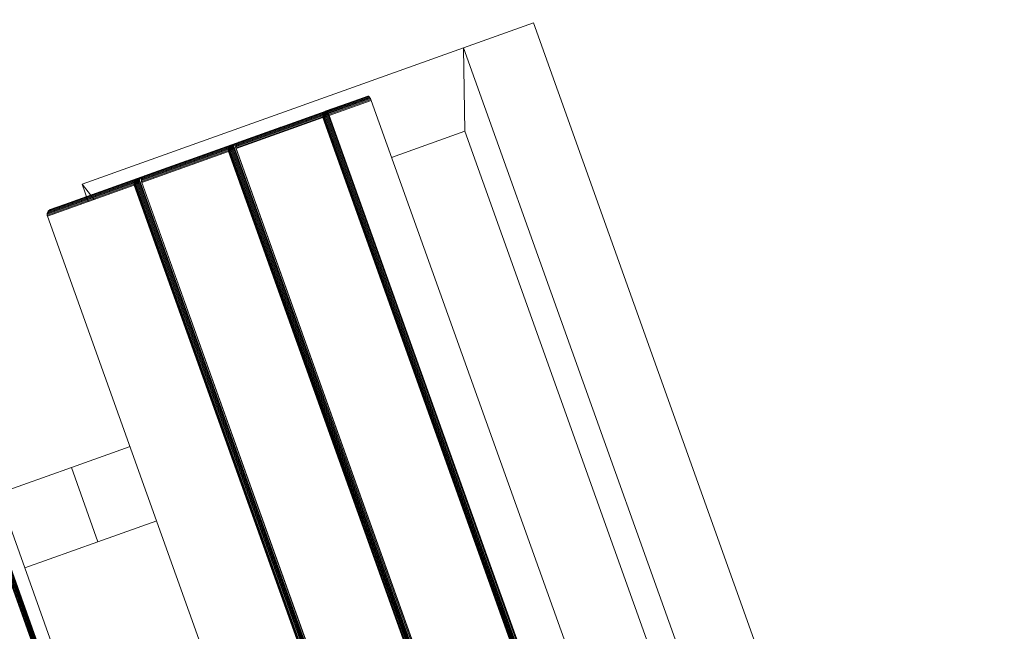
# Model space of a CAD drawing. Header units: millimetres. Extents: x -68595 to 26741, y -534 to 35396.
# Tile 93 of 172: x -56180 to -55806, y 25897 to 26129. Entities that reach past the tile are written whole.
import ezdxf

# ---------------------------------------------------------------- set-up
doc = ezdxf.new("R2010")
doc.units = ezdxf.units.MM
for name, color, linetype, lineweight, true_color in [('Furniture-1', 7, 'Continuous', 9, 0xaaaaaa), ('Kohvikutool-1', 7, 'Continuous', 9, 0xaaaaaa), ('Surface Pattern-1', 7, 'Continuous', 9, 0x232323)]:
    doc.layers.add(name, color=color, linetype=linetype, lineweight=lineweight, true_color=true_color)

# ---------------------------------------------------------------- blocks, each defined once
blk = doc.blocks.new('MA_Kohvikultool - Kohvikutool_DWG-V76-Sisehoov')
at = {"layer": 'Kohvikutool-1'}
for p, q in [((-416.68, 465), (-416.68, 15)), ((-388.49, 15), (-388.49, 465)), ((-165, 15), (-165, 465)), ((-348.73, 458), (-348.73, 22)), ((-331.82, 22), (-331.82, 458)), ((-331.46, 458), (-331.46, 22)), ((-331.08, 22), (-331.08, 458)), ((-330.68, 22), (-330.68, 458)), ((-330.29, 22), (-330.29, 458)), ((-329.93, 22), (-329.93, 458)), ((-329.64, 22), (-329.64, 458)), ((-329.41, 22), (-329.41, 458)), ((-329.25, 22), (-329.25, 458)), ((-294.28, 458), (-294.28, 22)), ((-294.19, 458), (-294.19, 22)), ((-293.77, 22), (-293.77, 458)), ((-293.41, 458), (-293.41, 22)), ((-293.03, 458), (-293.03, 22)), ((-292.63, 458), (-292.63, 22)), ((-292.24, 458), (-292.24, 22)), ((-291.88, 458), (-291.88, 22)), ((-291.59, 458), (-291.59, 22)), ((-291.36, 22), (-291.36, 458)), ((-291.2, 22), (-291.2, 458)), ((-256.23, 458), (-256.23, 22)), ((-256.14, 458), (-256.14, 22)), ((-255.72, 22), (-255.72, 458)), ((-255.36, 458), (-255.36, 22)), ((-254.98, 458), (-254.98, 22)), ((-254.58, 458), (-254.58, 22)), ((-254.19, 458), (-254.19, 22)), ((-253.83, 22), (-253.83, 458)), ((-253.54, 458), (-253.54, 22)), ((-253.31, 22), (-253.31, 458)), ((-253.15, 22), (-253.15, 458)), ((-218.18, 458), (-218.18, 22)), ((-218.09, 458), (-218.09, 22)), ((-159.97, 458), (-159.97, 22)), ((-159.86, 458), (-159.86, 22)), ((-159.67, 458), (-159.67, 22)), ((-159.41, 458), (-159.41, 22)), ((-159.09, 458), (-159.09, 22)), ((-158.74, 22), (-158.74, 458)), ((-158.36, 458), (-158.36, 22)), ((-158, 22), (-158, 458)), ((-378.23, 435), (-378.23, 45)), ((-194.5, 145), (-218.18, 145)), ((-165, 145), (-194.5, 145)), ((-194.5, 145), (-194.5, 115)), ((-194.5, 115), (-194.5, 145)), ((-218.18, 115), (-194.5, 115)), ((-194.5, 115), (-165, 115)), ((-388.49, 15), (-378.23, 45)), ((-378.23, 45), (-388.49, 15)), ((-378.23, 45), (-348.73, 45)), ((-348.73, 22), (-331.82, 22)), ((-348.73, 22), (-348.72, 21.64)), ((-331.8, 21.64), (-348.72, 21.64)), ((-348.72, 21.64), (-348.68, 21.26)), ((-348.68, 21.26), (-331.77, 21.26)), ((-348.68, 21.26), (-348.62, 20.91)), ((-331.7, 20.91), (-348.62, 20.91)), ((-348.62, 20.91), (-348.53, 20.59)), ((-348.53, 20.59), (-331.62, 20.59)), ((-348.53, 20.59), (-348.42, 20.33)), ((-348.42, 20.33), (-331.51, 20.33)), ((-348.42, 20.33), (-348.3, 20.14)), ((-348.3, 20.14), (-331.38, 20.14)), ((-348.3, 20.14), (-348.17, 20.03)), ((-348.17, 20.03), (-331.26, 20.03)), ((-348.17, 20.03), (-348.05, 20)), ((-348.05, 20), (-331.13, 20)), ((-348.05, 20), (-313.07, 20)), ((-331.82, 22), (-331.46, 22)), ((-331.82, 22), (-331.8, 21.64)), ((-331.8, 21.64), (-331.45, 21.64)), ((-331.8, 21.64), (-331.77, 21.26)), ((-331.77, 21.26), (-331.42, 21.28)), ((-331.77, 21.26), (-331.7, 20.91)), ((-331.74, 21.12), (-329.51, 21)), ((-331.73, 21.05), (-329.55, 20.92)), ((-331.7, 20.91), (-331.35, 20.92)), ((-331.7, 20.91), (-331.62, 20.59)), ((-331.62, 20.59), (-331.27, 20.61)), ((-331.62, 20.59), (-331.51, 20.33)), ((-331.51, 20.33), (-331.16, 20.35)), ((-331.51, 20.33), (-331.38, 20.14)), ((-331.46, 22), (-331.08, 22)), ((-331.45, 21.64), (-331.46, 22)), ((-331.07, 21.66), (-331.45, 21.64)), ((-331.45, 21.64), (-331.42, 21.28)), ((-331.03, 21.32), (-331.42, 21.28)), ((-331.42, 21.28), (-331.35, 20.92)), ((-331.38, 20.14), (-331.04, 20.17)), ((-331.38, 20.14), (-331.26, 20.03)), ((-330.97, 20.98), (-331.35, 20.92)), ((-331.35, 20.92), (-331.27, 20.61)), ((-330.89, 20.69), (-331.27, 20.61)), ((-331.27, 20.61), (-331.16, 20.35)), ((-331.26, 20.03), (-330.91, 20.07)), ((-331.26, 20.03), (-331.13, 20)), ((-330.79, 20.44), (-331.16, 20.35)), ((-331.16, 20.35), (-331.04, 20.17)), ((-331.13, 20), (-330.79, 20.03)), ((-331.13, 20), (-296.16, 20)), ((-331.08, 22), (-330.68, 22)), ((-331.07, 21.66), (-331.08, 22)), ((-330.67, 21.7), (-331.07, 21.66)), ((-331.03, 21.32), (-331.07, 21.66)), ((-330.67, 20.27), (-331.04, 20.17)), ((-331.04, 20.17), (-330.91, 20.07)), ((-330.64, 21.38), (-331.03, 21.32)), ((-330.97, 20.98), (-331.03, 21.32)), ((-330.58, 21.08), (-330.97, 20.98)), ((-330.89, 20.69), (-330.97, 20.98)), ((-330.91, 20.07), (-330.56, 20.17)), ((-330.79, 20.03), (-330.91, 20.07)), ((-330.51, 20.82), (-330.89, 20.69)), ((-330.79, 20.44), (-330.89, 20.69)), ((-330.42, 20.6), (-330.79, 20.44)), ((-330.67, 20.27), (-330.79, 20.44)), ((-330.79, 20.03), (-330.44, 20.14)), ((-330.79, 20.03), (-295.82, 20.03)), ((-330.68, 22), (-330.29, 22)), ((-330.67, 21.7), (-330.68, 22)), ((-330.28, 21.74), (-330.67, 21.7)), ((-330.64, 21.38), (-330.67, 21.7)), ((-330.31, 20.44), (-330.67, 20.27)), ((-330.56, 20.17), (-330.67, 20.27)), ((-330.25, 21.48), (-330.64, 21.38)), ((-330.58, 21.08), (-330.64, 21.38)), ((-330.21, 21.23), (-330.58, 21.08)), ((-330.51, 20.82), (-330.58, 21.08)), ((-330.56, 20.17), (-330.21, 20.35)), ((-330.44, 20.14), (-330.56, 20.17)), ((-330.14, 21), (-330.51, 20.82)), ((-330.42, 20.6), (-330.51, 20.82)), ((-330.44, 20.14), (-330.1, 20.33)), ((-330.44, 20.14), (-295.47, 20.14)), ((-330.07, 20.82), (-330.42, 20.6)), ((-330.31, 20.44), (-330.42, 20.6)), ((-329.98, 20.69), (-330.31, 20.44)), ((-330.21, 20.35), (-330.31, 20.44)), ((-330.29, 22), (-329.93, 22)), ((-330.28, 21.74), (-330.29, 22)), ((-329.93, 21.8), (-330.28, 21.74)), ((-330.25, 21.48), (-330.28, 21.74)), ((-329.91, 21.6), (-330.25, 21.48)), ((-330.21, 21.23), (-330.25, 21.48)), ((-329.87, 21.4), (-330.21, 21.23)), ((-330.14, 21), (-330.21, 21.23)), ((-330.21, 20.35), (-329.89, 20.61)), ((-330.1, 20.33), (-330.21, 20.35)), ((-329.82, 21.23), (-330.14, 21)), ((-330.07, 20.82), (-330.14, 21)), ((-330.1, 20.33), (-329.8, 20.59)), ((-330.1, 20.33), (-295.13, 20.33)), ((-329.76, 21.08), (-330.07, 20.82)), ((-329.98, 20.69), (-330.07, 20.82)), ((-329.7, 20.98), (-329.98, 20.69)), ((-329.89, 20.61), (-329.98, 20.69)), ((-329.64, 22), (-329.93, 22)), ((-329.93, 21.8), (-329.93, 22)), ((-329.93, 22), (-329.63, 21.87)), ((-329.63, 21.87), (-329.93, 21.8)), ((-329.91, 21.6), (-329.93, 21.8)), ((-329.63, 21.87), (-329.91, 21.6)), ((-329.62, 21.73), (-329.91, 21.6)), ((-329.87, 21.4), (-329.91, 21.6)), ((-329.89, 20.61), (-329.63, 20.92)), ((-329.8, 20.59), (-329.89, 20.61)), ((-329.62, 21.73), (-329.87, 21.4)), ((-329.6, 21.6), (-329.87, 21.4)), ((-329.82, 21.23), (-329.87, 21.4)), ((-329.6, 21.6), (-329.82, 21.23)), ((-329.56, 21.48), (-329.82, 21.23)), ((-329.76, 21.08), (-329.82, 21.23)), ((-329.8, 20.59), (-329.56, 20.91)), ((-329.8, 20.59), (-294.83, 20.59)), ((-329.56, 21.48), (-329.76, 21.08)), ((-329.52, 21.38), (-329.76, 21.08)), ((-329.7, 20.98), (-329.76, 21.08)), ((-329.52, 21.38), (-329.7, 20.98)), ((-329.48, 21.32), (-329.7, 20.98)), ((-329.63, 20.92), (-329.7, 20.98)), ((-329.41, 22), (-329.64, 22)), ((-329.63, 20.92), (-329.48, 21.32)), ((-329.63, 20.92), (-329.45, 21.3)), ((-329.63, 20.92), (-329.56, 20.91)), ((-329.56, 20.91), (-329.41, 21.27)), ((-329.56, 20.91), (-329.41, 21.27)), ((-329.56, 20.91), (-294.59, 20.91)), ((-329.41, 22), (-329.25, 22)), ((-329.38, 21.26), (-329.3, 21.64)), ((-329.38, 21.26), (-294.41, 21.26)), ((-329.3, 21.64), (-329.25, 22)), ((-329.28, 21.64), (-294.31, 21.64)), ((-294.28, 22), (-329.25, 22)), ((-315.58, 20.14), (-313.07, 20)), ((-313.07, 20), (-312.95, 20.03)), ((-296.16, 20), (-313.07, 20)), ((-312.82, 20.14), (-312.95, 20.03)), ((-296.04, 20.03), (-312.95, 20.03)), ((-310.25, 20.14), (-310.12, 20.03)), ((-293.21, 20.03), (-310.12, 20.03)), ((-310.12, 20.03), (-310, 20)), ((-310, 20), (-293.08, 20)), ((-310, 20), (-275.02, 20)), ((-296.16, 20), (-295.82, 20.03)), ((-296.16, 20), (-296.04, 20.03)), ((-296.04, 20.03), (-295.91, 20.14)), ((-295.7, 20.07), (-296.04, 20.03)), ((-295.82, 20.03), (-295.47, 20.14)), ((-295.7, 20.07), (-295.82, 20.03)), ((-295.47, 20.14), (-295.13, 20.33)), ((-293.33, 20.14), (-295.47, 20.14)), ((-295.13, 20.33), (-294.83, 20.59)), ((-293.46, 20.33), (-295.13, 20.33)), ((-294.83, 20.59), (-294.59, 20.91)), ((-293.57, 20.59), (-294.83, 20.59)), ((-294.45, 20.98), (-294.65, 20.69)), ((-294.59, 20.91), (-294.37, 21.28)), ((-294.59, 20.91), (-294.41, 21.26)), ((-294.32, 21.23), (-294.49, 21)), ((-294.32, 21.32), (-294.45, 20.98)), ((-294.37, 21.28), (-294.45, 20.98)), ((-294.38, 21.08), (-294.45, 20.98)), ((-294.31, 21.64), (-294.41, 21.26)), ((-294.27, 21.38), (-294.38, 21.08)), ((-294.32, 21.32), (-294.38, 21.08)), ((-294.32, 21.23), (-294.38, 21.08)), ((-294.23, 21.48), (-294.32, 21.23)), ((-294.27, 21.4), (-294.32, 21.23)), ((-294.27, 21.38), (-294.32, 21.23)), ((-294.31, 21.64), (-294.28, 22)), ((-294.24, 21.6), (-294.27, 21.4)), ((-294.2, 21.6), (-294.27, 21.4)), ((-294.23, 21.48), (-294.27, 21.4)), ((-294.22, 21.8), (-294.24, 21.6)), ((-294.18, 21.73), (-294.24, 21.6)), ((-294.2, 21.6), (-294.24, 21.6)), ((-294.22, 21.8), (-294.18, 21.73)), ((-293.77, 22), (-293.41, 22)), ((-293.77, 22), (-293.75, 21.64)), ((-293.4, 21.64), (-293.75, 21.64)), ((-293.75, 21.64), (-293.72, 21.26)), ((-293.37, 21.28), (-293.72, 21.26)), ((-293.72, 21.26), (-293.65, 20.91)), ((-293.69, 21.12), (-291.46, 21)), ((-293.68, 21.05), (-291.5, 20.92)), ((-293.3, 20.92), (-293.65, 20.91)), ((-293.65, 20.91), (-293.57, 20.59)), ((-293.22, 20.61), (-293.57, 20.59)), ((-293.57, 20.59), (-293.46, 20.33)), ((-293.11, 20.35), (-293.46, 20.33)), ((-293.46, 20.33), (-293.33, 20.14)), ((-293.41, 22), (-293.03, 22)), ((-293.4, 21.64), (-293.41, 22)), ((-293.02, 21.66), (-293.4, 21.64)), ((-293.4, 21.64), (-293.37, 21.28)), ((-292.98, 21.32), (-293.37, 21.28)), ((-293.37, 21.28), (-293.3, 20.92)), ((-292.99, 20.17), (-293.33, 20.14)), ((-293.33, 20.14), (-293.21, 20.03)), ((-292.92, 20.98), (-293.3, 20.92)), ((-293.3, 20.92), (-293.22, 20.61)), ((-292.84, 20.69), (-293.22, 20.61)), ((-293.22, 20.61), (-293.11, 20.35)), ((-292.86, 20.07), (-293.21, 20.03)), ((-293.21, 20.03), (-293.08, 20)), ((-292.74, 20.44), (-293.11, 20.35)), ((-293.11, 20.35), (-292.99, 20.17)), ((-293.08, 20), (-292.74, 20.03)), ((-293.08, 20), (-258.11, 20)), ((-293.03, 22), (-292.63, 22)), ((-293.02, 21.66), (-293.03, 22)), ((-292.62, 21.7), (-293.02, 21.66)), ((-292.98, 21.32), (-293.02, 21.66)), ((-292.62, 20.27), (-292.99, 20.17)), ((-292.99, 20.17), (-292.86, 20.07)), ((-292.59, 21.38), (-292.98, 21.32)), ((-292.92, 20.98), (-292.98, 21.32)), ((-292.53, 21.08), (-292.92, 20.98)), ((-292.84, 20.69), (-292.92, 20.98)), ((-292.86, 20.07), (-292.51, 20.17)), ((-292.86, 20.07), (-292.74, 20.03)), ((-292.46, 20.82), (-292.84, 20.69)), ((-292.74, 20.44), (-292.84, 20.69)), ((-292.37, 20.6), (-292.74, 20.44)), ((-292.62, 20.27), (-292.74, 20.44)), ((-292.74, 20.03), (-292.39, 20.14)), ((-257.77, 20.03), (-292.74, 20.03)), ((-292.63, 22), (-292.24, 22)), ((-292.62, 21.7), (-292.63, 22)), ((-292.23, 21.74), (-292.62, 21.7)), ((-292.59, 21.38), (-292.62, 21.7)), ((-292.26, 20.44), (-292.62, 20.27)), ((-292.51, 20.17), (-292.62, 20.27)), ((-292.2, 21.48), (-292.59, 21.38)), ((-292.53, 21.08), (-292.59, 21.38)), ((-292.16, 21.23), (-292.53, 21.08)), ((-292.46, 20.82), (-292.53, 21.08)), ((-292.51, 20.17), (-292.16, 20.35)), ((-292.51, 20.17), (-292.39, 20.14)), ((-292.1, 21), (-292.46, 20.82)), ((-292.37, 20.6), (-292.46, 20.82)), ((-292.39, 20.14), (-292.05, 20.33)), ((-292.39, 20.14), (-257.42, 20.14)), ((-292.02, 20.82), (-292.37, 20.6)), ((-292.26, 20.44), (-292.37, 20.6)), ((-291.93, 20.69), (-292.26, 20.44)), ((-292.16, 20.35), (-292.26, 20.44)), ((-292.24, 22), (-291.88, 22)), ((-292.23, 21.74), (-292.24, 22)), ((-291.88, 21.8), (-292.23, 21.74)), ((-292.2, 21.48), (-292.23, 21.74)), ((-291.86, 21.6), (-292.2, 21.48)), ((-292.16, 21.23), (-292.2, 21.48)), ((-291.82, 21.4), (-292.16, 21.23)), ((-292.1, 21), (-292.16, 21.23)), ((-292.16, 20.35), (-291.84, 20.61)), ((-292.16, 20.35), (-292.05, 20.33)), ((-291.77, 21.23), (-292.1, 21)), ((-292.02, 20.82), (-292.1, 21)), ((-292.05, 20.33), (-291.75, 20.59)), ((-257.08, 20.33), (-292.05, 20.33)), ((-291.71, 21.08), (-292.02, 20.82)), ((-291.93, 20.69), (-292.02, 20.82)), ((-291.65, 20.98), (-291.93, 20.69)), ((-291.84, 20.61), (-291.93, 20.69)), ((-291.88, 22), (-291.59, 22)), ((-291.88, 21.8), (-291.88, 22)), ((-291.59, 22), (-291.88, 21.8)), ((-291.58, 21.87), (-291.88, 21.8)), ((-291.86, 21.6), (-291.88, 21.8)), ((-291.58, 21.87), (-291.86, 21.6)), ((-291.57, 21.73), (-291.86, 21.6)), ((-291.82, 21.4), (-291.86, 21.6)), ((-291.84, 20.61), (-291.58, 20.92)), ((-291.84, 20.61), (-291.75, 20.59)), ((-291.57, 21.73), (-291.82, 21.4)), ((-291.55, 21.6), (-291.82, 21.4)), ((-291.77, 21.23), (-291.82, 21.4)), ((-291.55, 21.6), (-291.77, 21.23)), ((-291.51, 21.48), (-291.77, 21.23)), ((-291.71, 21.08), (-291.77, 21.23)), ((-291.75, 20.59), (-291.51, 20.91)), ((-256.78, 20.59), (-291.75, 20.59)), ((-291.51, 21.48), (-291.71, 21.08)), ((-291.47, 21.38), (-291.71, 21.08)), ((-291.65, 20.98), (-291.71, 21.08)), ((-291.47, 21.38), (-291.65, 20.98)), ((-291.43, 21.32), (-291.65, 20.98)), ((-291.58, 20.92), (-291.65, 20.98)), ((-291.59, 22), (-291.36, 22)), ((-291.58, 20.92), (-291.43, 21.32)), ((-291.58, 20.92), (-291.4, 21.3)), ((-291.58, 20.92), (-291.51, 20.91)), ((-291.51, 20.91), (-291.36, 21.27)), ((-291.51, 20.91), (-291.36, 21.27)), ((-256.54, 20.91), (-291.51, 20.91)), ((-291.2, 22), (-291.36, 22)), ((-291.36, 21.27), (-291.23, 21.64)), ((-256.36, 21.26), (-291.33, 21.26)), ((-291.25, 21.64), (-291.2, 22)), ((-256.26, 21.64), (-291.23, 21.64)), ((-256.23, 22), (-291.2, 22)), ((-277.53, 20.14), (-275.02, 20)), ((-275.02, 20), (-274.9, 20.03)), ((-258.11, 20), (-275.02, 20)), ((-274.9, 20.03), (-274.77, 20.14)), ((-257.99, 20.03), (-274.9, 20.03)), ((-272.2, 20.14), (-272.07, 20.03)), ((-272.07, 20.03), (-255.16, 20.03)), ((-272.07, 20.03), (-271.95, 20)), ((-271.95, 20), (-255.03, 20)), ((-271.95, 20), (-236.98, 20)), ((-258.11, 20), (-257.77, 20.03)), ((-258.11, 20), (-257.99, 20.03)), ((-257.99, 20.03), (-257.86, 20.14)), ((-257.65, 20.07), (-257.99, 20.03)), ((-257.77, 20.03), (-257.42, 20.14)), ((-257.65, 20.07), (-257.77, 20.03)), ((-257.42, 20.14), (-257.08, 20.33)), ((-257.42, 20.14), (-255.28, 20.14)), ((-257.08, 20.33), (-256.78, 20.59)), ((-257.08, 20.33), (-255.41, 20.33)), ((-256.78, 20.59), (-256.54, 20.91)), ((-256.78, 20.59), (-255.52, 20.59)), ((-256.4, 20.98), (-256.6, 20.69)), ((-256.54, 20.91), (-256.36, 21.26)), ((-256.27, 21.23), (-256.44, 21)), ((-256.27, 21.32), (-256.4, 20.98)), ((-256.32, 21.28), (-256.4, 20.98)), ((-256.33, 21.08), (-256.4, 20.98)), ((-256.26, 21.64), (-256.36, 21.26)), ((-256.23, 21.38), (-256.33, 21.08)), ((-256.27, 21.32), (-256.33, 21.08)), ((-256.27, 21.23), (-256.33, 21.08)), ((-256.18, 21.48), (-256.27, 21.23)), ((-256.22, 21.4), (-256.27, 21.23)), ((-256.23, 21.38), (-256.27, 21.23)), ((-256.23, 22), (-256.26, 21.64)), ((-256.19, 21.6), (-256.22, 21.4)), ((-256.15, 21.6), (-256.22, 21.4)), ((-256.18, 21.48), (-256.22, 21.4)), ((-256.17, 21.8), (-256.19, 21.6)), ((-256.13, 21.73), (-256.19, 21.6)), ((-256.15, 21.6), (-256.19, 21.6)), ((-256.17, 21.8), (-256.13, 21.73)), ((-255.72, 22), (-255.36, 22)), ((-255.72, 22), (-255.7, 21.64)), ((-255.7, 21.64), (-255.35, 21.64)), ((-255.7, 21.64), (-255.67, 21.26)), ((-255.67, 21.26), (-255.32, 21.28)), ((-255.67, 21.26), (-255.6, 20.91)), ((-255.64, 21.12), (-253.41, 21)), ((-255.63, 21.05), (-253.45, 20.92)), ((-255.6, 20.91), (-255.25, 20.92)), ((-255.6, 20.91), (-255.52, 20.59)), ((-255.52, 20.59), (-255.17, 20.61)), ((-255.52, 20.59), (-255.41, 20.33)), ((-255.41, 20.33), (-255.06, 20.35)), ((-255.41, 20.33), (-255.28, 20.14)), ((-255.36, 22), (-254.98, 22)), ((-255.36, 22), (-255.35, 21.64)), ((-254.97, 21.66), (-255.35, 21.64)), ((-255.35, 21.64), (-255.32, 21.28)), ((-254.93, 21.32), (-255.32, 21.28)), ((-255.32, 21.28), (-255.25, 20.92)), ((-255.28, 20.14), (-254.94, 20.17)), ((-255.28, 20.14), (-255.16, 20.03)), ((-254.87, 20.98), (-255.25, 20.92)), ((-255.25, 20.92), (-255.17, 20.61)), ((-254.79, 20.69), (-255.17, 20.61)), ((-255.17, 20.61), (-255.06, 20.35)), ((-255.16, 20.03), (-254.81, 20.07)), ((-255.16, 20.03), (-255.03, 20)), ((-254.69, 20.44), (-255.06, 20.35)), ((-255.06, 20.35), (-254.94, 20.17)), ((-255.03, 20), (-254.69, 20.03)), ((-255.03, 20), (-220.06, 20)), ((-254.98, 22), (-254.58, 22)), ((-254.98, 22), (-254.97, 21.66)), ((-254.57, 21.7), (-254.97, 21.66)), ((-254.93, 21.32), (-254.97, 21.66)), ((-254.57, 20.27), (-254.94, 20.17)), ((-254.94, 20.17), (-254.81, 20.07)), ((-254.54, 21.38), (-254.93, 21.32)), ((-254.87, 20.98), (-254.93, 21.32)), ((-254.48, 21.08), (-254.87, 20.98)), ((-254.79, 20.69), (-254.87, 20.98)), ((-254.81, 20.07), (-254.46, 20.17)), ((-254.69, 20.03), (-254.81, 20.07)), ((-254.41, 20.82), (-254.79, 20.69)), ((-254.69, 20.44), (-254.79, 20.69)), ((-254.32, 20.6), (-254.69, 20.44)), ((-254.57, 20.27), (-254.69, 20.44)), ((-254.69, 20.03), (-254.34, 20.14)), ((-219.72, 20.03), (-254.69, 20.03)), ((-254.58, 22), (-254.19, 22)), ((-254.58, 22), (-254.57, 21.7)), ((-254.18, 21.74), (-254.57, 21.7)), ((-254.54, 21.38), (-254.57, 21.7)), ((-254.21, 20.44), (-254.57, 20.27)), ((-254.46, 20.17), (-254.57, 20.27)), ((-254.15, 21.48), (-254.54, 21.38)), ((-254.48, 21.08), (-254.54, 21.38)), ((-254.11, 21.23), (-254.48, 21.08)), ((-254.41, 20.82), (-254.48, 21.08)), ((-254.46, 20.17), (-254.11, 20.35)), ((-254.34, 20.14), (-254.46, 20.17)), ((-254.05, 21), (-254.41, 20.82)), ((-254.32, 20.6), (-254.41, 20.82)), ((-254.34, 20.14), (-254, 20.33)), ((-219.37, 20.14), (-254.34, 20.14)), ((-253.97, 20.82), (-254.32, 20.6)), ((-254.21, 20.44), (-254.32, 20.6)), ((-253.88, 20.69), (-254.21, 20.44)), ((-254.11, 20.35), (-254.21, 20.44)), ((-254.19, 22), (-253.83, 22)), ((-254.19, 22), (-254.18, 21.74)), ((-253.83, 21.8), (-254.18, 21.74)), ((-254.15, 21.48), (-254.18, 21.74)), ((-253.81, 21.6), (-254.15, 21.48)), ((-254.11, 21.23), (-254.15, 21.48)), ((-253.77, 21.4), (-254.11, 21.23)), ((-254.05, 21), (-254.11, 21.23)), ((-254.11, 20.35), (-253.79, 20.61)), ((-254, 20.33), (-254.11, 20.35)), ((-253.72, 21.23), (-254.05, 21)), ((-253.97, 20.82), (-254.05, 21)), ((-254, 20.33), (-253.7, 20.59)), ((-219.03, 20.33), (-254, 20.33)), ((-253.66, 21.08), (-253.97, 20.82)), ((-253.88, 20.69), (-253.97, 20.82)), ((-253.6, 20.98), (-253.88, 20.69)), ((-253.79, 20.61), (-253.88, 20.69)), ((-253.83, 22), (-253.54, 22)), ((-253.83, 22), (-253.53, 21.93)), ((-253.83, 22), (-253.83, 21.8)), ((-253.53, 21.87), (-253.83, 21.8)), ((-253.81, 21.6), (-253.83, 21.8)), ((-253.53, 21.87), (-253.81, 21.6)), ((-253.52, 21.73), (-253.81, 21.6)), ((-253.77, 21.4), (-253.81, 21.6)), ((-253.79, 20.61), (-253.53, 20.92)), ((-253.7, 20.59), (-253.79, 20.61)), ((-253.52, 21.73), (-253.77, 21.4)), ((-253.5, 21.6), (-253.77, 21.4)), ((-253.72, 21.23), (-253.77, 21.4)), ((-253.5, 21.6), (-253.72, 21.23)), ((-253.46, 21.48), (-253.72, 21.23)), ((-253.66, 21.08), (-253.72, 21.23)), ((-253.7, 20.59), (-253.46, 20.91)), ((-218.73, 20.59), (-253.7, 20.59)), ((-253.46, 21.48), (-253.66, 21.08)), ((-253.42, 21.38), (-253.66, 21.08)), ((-253.6, 20.98), (-253.66, 21.08)), ((-253.42, 21.38), (-253.6, 20.98)), ((-253.38, 21.32), (-253.6, 20.98)), ((-253.53, 20.92), (-253.6, 20.98)), ((-253.31, 22), (-253.54, 22)), ((-253.53, 20.92), (-253.38, 21.32)), ((-253.28, 21.26), (-253.53, 20.92)), ((-253.46, 20.91), (-253.53, 20.92)), ((-253.46, 20.91), (-253.28, 21.26)), ((-218.49, 20.91), (-253.46, 20.91)), ((-253.31, 22), (-253.15, 22)), ((-253.2, 21.64), (-253.28, 21.26)), ((-218.31, 21.26), (-253.28, 21.26)), ((-253.2, 21.64), (-253.15, 22)), ((-218.21, 21.64), (-253.18, 21.64)), ((-218.18, 22), (-253.15, 22)), ((-239.48, 20.14), (-236.98, 20)), ((-236.98, 22), (-234.58, 15)), ((-234.58, 15), (-236.98, 22)), ((-236.98, 20), (-236.85, 20.03)), ((-220.06, 20), (-236.98, 20)), ((-236.85, 20.03), (-236.72, 20.14)), ((-219.94, 20.03), (-236.85, 20.03)), ((-234.58, 22), (-234.58, 15)), ((-220.06, 20), (-219.72, 20.03)), ((-220.06, 20), (-219.94, 20.03)), ((-219.94, 20.03), (-219.81, 20.14)), ((-219.94, 20.03), (-219.6, 20.07)), ((-219.72, 20.03), (-219.37, 20.14)), ((-219.72, 20.03), (-219.6, 20.07)), ((-219.37, 20.14), (-219.03, 20.33)), ((-219.03, 20.33), (-218.73, 20.59)), ((-218.73, 20.59), (-218.49, 20.91)), ((-218.35, 20.98), (-218.55, 20.69)), ((-218.49, 20.91), (-218.27, 21.28)), ((-218.31, 21.26), (-218.49, 20.91)), ((-218.22, 21.23), (-218.39, 21)), ((-218.22, 21.32), (-218.35, 20.98)), ((-218.27, 21.28), (-218.35, 20.98)), ((-218.28, 21.08), (-218.35, 20.98)), ((-218.21, 21.64), (-218.31, 21.26)), ((-218.18, 21.38), (-218.28, 21.08)), ((-218.22, 21.32), (-218.28, 21.08)), ((-218.22, 21.23), (-218.28, 21.08)), ((-218.14, 21.48), (-218.22, 21.23)), ((-218.17, 21.4), (-218.22, 21.23)), ((-218.18, 21.38), (-218.22, 21.23)), ((-218.21, 21.64), (-218.18, 22)), ((-218.14, 21.6), (-218.17, 21.4)), ((-218.1, 21.6), (-218.17, 21.4)), ((-218.14, 21.48), (-218.17, 21.4)), ((-218.12, 21.8), (-218.14, 21.6)), ((-218.08, 21.73), (-218.14, 21.6)), ((-218.1, 21.6), (-218.14, 21.6)), ((-218.12, 21.8), (-218.08, 21.73)), ((-218.07, 21.8), (-218.12, 21.8)), ((-416.68, 15), (-388.49, 15)), ((-388.49, 15), (-416.68, 15)), ((-234.58, 15), (-388.49, 15))]:
    blk.add_line(p, q, dxfattribs=at)
blk = doc.blocks.new('MA_Kohvikultool - MA_Kohvikultool-V77-Sisehoov')
blk.add_blockref('MA_Kohvikultool - Kohvikutool_DWG-V76-Sisehoov', (111.57, -216.07))

msp = doc.modelspace()

# ---------------------------------------------------------------- hatches: boundary and pattern name
at = {"layer": 'Surface Pattern-1'}
h = msp.add_hatch(dxfattribs=at)
h.set_pattern_fill('FP_11', color=256, style=0, pattern_type=2)
h.set_pattern_definition([(180, (-60511.6, 28001.26), (-7e-14, -600), []), (270, (-60511.6, 28001.26), (600, 4e-14), [])])
h.paths.add_polyline_path([(-56372.24, 23783.07), (-52926.5, 28355.73), (-52913.6, 29348.17), (-57646.08, 29348.17), (-57646.08, 27269.19), (-59908.79, 25551.47), (-56383.81, 23788.85)])
h.paths.add_polyline_path([(-56972.18, 24224.63), (-57032.44, 24396.47), (-57028.67, 24397.82), (-57033.09, 24413.51), (-57030.77, 24414.61), (-56944.92, 24445.32), (-56962.79, 24495.28), (-57056.95, 24461.6), (-57053.35, 24451.56), (-57081.6, 24441.45), (-57240.36, 24885.25), (-57212.11, 24895.35), (-57208.52, 24885.31), (-56784.81, 25036.88), (-56788.41, 25046.92), (-56760.16, 25057.03), (-56602.05, 24613), (-56629.65, 24603.13), (-56633.24, 24613.17), (-56727.4, 24579.49), (-56709.53, 24529.53), (-56620.06, 24560.5), (-56619.77, 24560.25), (-56614.65, 24545.93), (-56609.79, 24547.61), (-56548.47, 24376.2), (-56971.16, 24224.99)])
h.paths.add_polyline_path([(-56956.88, 24270.94), (-56589.83, 24402.74), (-56599.61, 24430.07), (-56966.82, 24298.71), (-56957.9, 24273.79)])
h.paths.add_polyline_path([(-56916.67, 24455.43), (-56737.77, 24519.42), (-56755.65, 24569.39), (-56934.54, 24505.39), (-56917.53, 24457.84)])
h.paths.add_polyline_path([(-57066.17, 24576.46), (-56698.96, 24707.82), (-56700.65, 24712.53), (-57067.86, 24581.16), (-57067.33, 24579.7)])
h.paths.add_polyline_path([(-57103.64, 24681.21), (-56736.43, 24812.57), (-56738.12, 24817.27), (-57105.33, 24685.91)])
h.paths.add_polyline_path([(-57141.12, 24785.95), (-56773.91, 24917.32), (-56775.59, 24922.02), (-57142.8, 24790.66)])
h.paths.add_polyline_path([(-58248.06, 24880.15), (-58399.63, 25303.85), (-58227.79, 25364.12), (-58226.44, 25360.35), (-58210.75, 25364.77), (-58209.65, 25362.44), (-58178.94, 25276.59), (-58128.98, 25294.47), (-58162.66, 25388.62), (-58173.09, 25386.1), (-58182.81, 25413.28), (-57739.01, 25572.03), (-57728.91, 25543.79), (-57738.95, 25540.19), (-57587.38, 25116.49), (-57577.34, 25120.08), (-57567.23, 25091.84), (-58011.09, 24933.24), (-58020.63, 24961.5), (-58011.09, 24964.92), (-58044.77, 25059.07), (-58094.73, 25041.2), (-58063.76, 24951.73), (-58064.01, 24951.44), (-58078.33, 24946.32), (-58076.65, 24941.46), (-58246.71, 24880.63)])
h.paths.add_polyline_path([(-58221.96, 24921.34), (-58194.19, 24931.28), (-58325.55, 25298.49), (-58353.32, 25288.55), (-58222.35, 24922.44)])
h.paths.add_polyline_path([(-57379.52, 24953.57), (-57687.86, 25799.11), (-56841.95, 26106.4), (-56533.99, 25261.91), (-57378.33, 24954.01)])
h.paths.add_polyline_path([(-57361.62, 24992.03), (-56981.38, 25131.47), (-57005.32, 25197.14), (-57385.81, 25058.38), (-57362.81, 24995.31)])
h.paths.add_polyline_path([(-57916.44, 25030.64), (-57911.74, 25032.32), (-58043.1, 25399.53), (-58047.81, 25397.85), (-57928.21, 25063.54)])
h.paths.add_polyline_path([(-57811.69, 25068.11), (-57806.99, 25069.79), (-57938.35, 25437), (-57943.06, 25435.32), (-57835.06, 25133.42)])
h.paths.add_polyline_path([(-58104.84, 25069.45), (-58054.88, 25087.32), (-58118.87, 25266.22), (-58168.75, 25248.1), (-58105.14, 25070.31)])
h.paths.add_polyline_path([(-57706.94, 25105.58), (-57702.24, 25107.26), (-57833.6, 25474.48), (-57838.31, 25472.79), (-57708.3, 25109.38)])
h.paths.add_polyline_path([(-56952.94, 25141.06), (-56572.45, 25279.81), (-56596.65, 25346.17), (-56977.14, 25207.41), (-56953.72, 25143.19)])
h.paths.add_polyline_path([(-57418.36, 25147.64), (-57037.87, 25286.39), (-57039.79, 25291.67), (-57420.29, 25152.92)])
h.paths.add_polyline_path([(-57452.83, 25242.17), (-57072.34, 25380.92), (-57074.57, 25386.1), (-57454.76, 25247.46)])
h.paths.add_polyline_path([(-57009.68, 25296.66), (-56629.19, 25435.42), (-56631.12, 25440.7), (-57011.61, 25301.95)])
h.paths.add_polyline_path([(-57487.31, 25336.71), (-57106.82, 25475.46), (-57108.74, 25480.74), (-57489.23, 25341.99)])
h.paths.add_polyline_path([(-57044.16, 25391.2), (-56663.67, 25529.95), (-56665.59, 25535.24), (-57046.08, 25396.48)])
h.paths.add_polyline_path([(-57521.78, 25431.24), (-57141.29, 25569.99), (-57143.22, 25575.28), (-57523.71, 25436.53)])
h.paths.add_polyline_path([(-56493.85, 25436.07), (-56503.95, 25464.31), (-56493.91, 25467.91), (-56645.48, 25891.61), (-56655.52, 25888.02), (-56665.63, 25916.26), (-56221.77, 26074.86), (-56211.73, 26046.78), (-56221.77, 26043.18), (-56188.09, 25949.03), (-56138.13, 25966.9), (-56169.1, 26056.37), (-56168.85, 26056.66), (-56154.53, 26061.78), (-56156.21, 26066.64), (-55984.8, 26127.95), (-55833.23, 25704.25), (-56005.07, 25643.98), (-56006.42, 25647.75), (-56022.11, 25643.33), (-56023.21, 25645.66), (-56053.92, 25731.51), (-56103.88, 25713.63), (-56070.2, 25619.48), (-56060.15, 25623.07), (-56050.05, 25594.82), (-56492.93, 25436.39)])
h.paths.add_polyline_path([(-57078.63, 25485.74), (-56698.14, 25624.49), (-56700.07, 25629.77), (-57080.56, 25491.02)])
h.paths.add_polyline_path([(-57556.25, 25525.78), (-57175.76, 25664.53), (-57177.69, 25669.81), (-57558.18, 25531.06)])
h.paths.add_polyline_path([(-56399.26, 25533.62), (-56394.55, 25535.31), (-56525.92, 25902.52), (-56530.62, 25900.84), (-56404.18, 25547.38)])
h.paths.add_polyline_path([(-56294.51, 25571.1), (-56289.8, 25572.78), (-56421.17, 25939.99), (-56425.87, 25938.31), (-56317.88, 25636.41)])
h.paths.add_polyline_path([(-57113.1, 25580.27), (-56732.61, 25719.02), (-56734.54, 25724.31), (-57115.03, 25585.56)])
h.paths.add_polyline_path([(-56189.76, 25608.57), (-56185.05, 25610.25), (-56316.42, 25977.46), (-56321.12, 25975.78), (-56191.12, 25612.37)])
h.paths.add_polyline_path([(-57590.73, 25620.31), (-57210.24, 25759.06), (-57212.16, 25764.35), (-57592.65, 25625.6)])
h.paths.add_polyline_path([(-57147.58, 25674.81), (-56767.09, 25813.56), (-56769.01, 25818.84), (-57149.51, 25680.09), (-57147.66, 25675.03)])
h.paths.add_polyline_path([(-55907.31, 25709.61), (-55879.54, 25719.55), (-56011.34, 26086.6), (-56038.67, 26076.82), (-55910.5, 25718.53)])
h.paths.add_polyline_path([(-57625.2, 25714.85), (-57244.71, 25853.6), (-57246.64, 25858.88), (-57627.13, 25720.13)])
h.paths.add_polyline_path([(-56113.99, 25741.88), (-56064.12, 25760), (-56128.02, 25938.65), (-56177.98, 25920.78), (-56117.04, 25750.4)])
h.paths.add_polyline_path([(-57182.05, 25769.34), (-56801.56, 25908.09), (-56803.49, 25913.38), (-57183.98, 25774.63)])
h.paths.add_polyline_path([(-57216.53, 25863.88), (-56836.04, 26002.63), (-56837.96, 26007.91), (-57218.45, 25869.16)])
h.paths.add_polyline_path([(-57584.59, 25958.63), (-57743.35, 26402.43), (-57715.1, 26412.54), (-57711.51, 26402.49), (-57617.35, 26436.17), (-57635.22, 26486.13), (-57724.69, 26455.16), (-57724.98, 26455.41), (-57730.1, 26469.74), (-57734.96, 26468.05), (-57796.28, 26639.46), (-57372.58, 26791.03), (-57312.31, 26619.19), (-57316.08, 26617.84), (-57311.66, 26602.15), (-57313.99, 26601.05), (-57399.83, 26570.34), (-57381.96, 26520.38), (-57287.8, 26554.06), (-57291.4, 26564.11), (-57263.15, 26574.21), (-57104.55, 26130.36), (-57132.64, 26120.31), (-57136.23, 26130.36), (-57559.94, 25978.78), (-57556.34, 25968.74), (-57559.94, 25967.45)])
h.paths.add_polyline_path([(-57569.16, 26093.64), (-57201.95, 26225), (-57203.63, 26229.71), (-57570.85, 26098.35)])
h.paths.add_polyline_path([(-57606.63, 26198.39), (-57239.42, 26329.75), (-57241.11, 26334.46), (-57608.32, 26203.1)])
h.paths.add_polyline_path([(-55198.65, 26278.17), (-55244.1, 26281.51), (-55274.85, 26286.86), (-55309.16, 26296.5), (-55340.15, 26308.36), (-55371.17, 26324.08), (-55401.71, 26343.51), (-55426.12, 26362.63), (-55453.12, 26388.43), (-55475.67, 26414.79), (-55493.84, 26440.67), (-55510.83, 26470.73), (-55524.99, 26502.59), (-55535.87, 26535.58), (-55543.15, 26568.05), (-55547.27, 26601.24), (-55548.19, 26637.91), (-55545.81, 26669.86), (-55539.95, 26704.44), (-55531.02, 26736.73), (-55518.46, 26769.67), (-55503.39, 26799.61), (-55484.69, 26829.37), (-55462.53, 26857.49), (-55438.4, 26882.64), (-55413.29, 26904.26), (-55382.92, 26925.31), (-55356.85, 26940), (-55324.02, 26954.59), (-55287.86, 26966.24), (-55258.82, 26972.67), (-55222.86, 26976.93), (-55190.37, 26977.79), (-55155.28, 26975.09), (-55122.37, 26969.47), (-55087.42, 26959.59), (-55057.15, 26947.98), (-55026.25, 26932.33), (-54997.46, 26914.21), (-54969.15, 26891.89), (-54945.3, 26869.14), (-54921.64, 26841.55), (-54903.47, 26815.68), (-54886.83, 26786.37), (-54872.32, 26753.76), (-54861.44, 26720.79), (-54854.16, 26688.34), (-54850.03, 26654.96), (-54849.11, 26618.36), (-54851.49, 26586.5), (-54857.35, 26551.89), (-54866.28, 26519.62), (-54878.85, 26486.67), (-54893.91, 26456.74), (-54912.62, 26426.98), (-54934.77, 26398.86), (-54958.91, 26373.71), (-54984.02, 26352.08), (-55011.48, 26332.79), (-55040.46, 26316.35), (-55074.35, 26301.38), (-55106.05, 26290.96), (-55138.94, 26283.63), (-55175.94, 26279.29), (-55191.08, 26278.54)])
h.paths.add_polyline_path([(-57644.11, 26303.14), (-57276.89, 26434.5), (-57278.58, 26439.21), (-57645.79, 26307.84)])
h.paths.add_polyline_path([(-55052.02, 26355.09), (-55045.1, 26359.18), (-55051.49, 26355.4)])
h.paths.add_polyline_path([(-55026.4, 26370.45), (-55019.38, 26375.63), (-55026.34, 26370.5)])
h.paths.add_polyline_path([(-54958.53, 26432.15), (-54953.03, 26439.51), (-54958.2, 26432.59)])
h.paths.add_polyline_path([(-57589.1, 26446.28), (-57410.21, 26510.27), (-57428.32, 26560.15), (-57606.98, 26496.24), (-57592.16, 26454.81)])
h.paths.add_polyline_path([(-54924.93, 26482.71), (-54921.56, 26489.74), (-54924.81, 26482.97)])
h.paths.add_polyline_path([(-54901.85, 26538.84), (-54899.84, 26546.58), (-54901.66, 26539.57)])
h.paths.add_polyline_path([(-57745.15, 26585.59), (-57377.93, 26716.95), (-57387.87, 26744.73), (-57754.92, 26612.92), (-57747.43, 26591.96)])
h.paths.add_polyline_path([(-54890.13, 26598.38), (-54889.68, 26606.37), (-54890.09, 26599.13)])
h.paths.add_polyline_path([(-54890.25, 26659.35), (-54891.36, 26667.05), (-54890.28, 26659.52)])
h.paths.add_polyline_path([(-54896.51, 26696.28), (-54897.34, 26699.61), (-54896.88, 26697.77)])
h.paths.add_polyline_path([(-54925.57, 26774.81), (-54929.66, 26781.73), (-54925.88, 26775.33)])
h.paths.add_polyline_path([(-54940.93, 26800.42), (-54946.11, 26807.44), (-54940.98, 26800.49)])
h.paths.add_polyline_path([(-55002.63, 26868.3), (-55009.99, 26873.8), (-55002.81, 26868.43)])
h.paths.add_polyline_path([(-55053.19, 26901.9), (-55063.15, 26906.64), (-55053.45, 26902.02)])
h.paths.add_polyline_path([(-55109.32, 26924.98), (-55117.06, 26926.98), (-55110.05, 26925.16)])
h.paths.add_polyline_path([(-55168.86, 26936.7), (-55176.85, 26937.15), (-55169.61, 26936.74)])
h.paths.add_polyline_path([(-54908.65, 28393.03), (-55778.65, 28393.03), (-55778.65, 29293.03), (-54878.65, 29293.03), (-54878.65, 28393.03), (-54880.65, 28393.03)])
h.paths.add_polyline_path([(-56234.68, 28401.71), (-56558.79, 28752.86), (-56536.52, 28772.96), (-56527.3, 28762.97), (-56453.81, 28830.8), (-56489.8, 28869.79), (-56560.03, 28806.29), (-56560.75, 28806.8), (-56570.98, 28817.34), (-56574.76, 28814.39), (-56698, 28947.91), (-56367.06, 29252.83), (-56243.82, 29119.31), (-56247.02, 29115.21), (-56237.39, 29103.11), (-56237.84, 29102.35), (-56306.1, 29039.35), (-56270.11, 29000.36), (-56196.62, 29068.18), (-56206.07, 29078.42), (-56184.03, 29098.77), (-55859.92, 28747.62), (-55881.96, 28727.27), (-55891.41, 28737.51), (-56222.09, 28432.3), (-56212.64, 28422.06), (-56222.09, 28413.34)])
h.paths.add_polyline_path([(-54499.96, 28407.53), (-54520.3, 28429.57), (-54510.07, 28439.02), (-54815.28, 28769.7), (-54825.51, 28760.25), (-54845.86, 28782.29), (-54494.71, 29106.4), (-54474.37, 29084.36), (-54484.6, 29074.91), (-54416.78, 29001.43), (-54377.79, 29037.41), (-54441.29, 29107.64), (-54440.78, 29108.37), (-54430.23, 29118.59), (-54433.18, 29122.37), (-54299.66, 29245.61), (-53994.74, 28914.67), (-54128.26, 28791.43), (-54132.36, 28794.64), (-54144.46, 28785), (-54145.22, 28785.45), (-54208.23, 28853.71), (-54247.22, 28817.72), (-54179.39, 28744.23), (-54169.16, 28753.68), (-54148.81, 28731.64), (-54497.3, 28409.98)])
h.paths.add_polyline_path([(-55074.35, 28423.03), (-54908.65, 28423.03), (-54908.65, 28493.66), (-55313.65, 28493.66), (-55313.65, 28423.03)])
h.paths.add_polyline_path([(-55343.65, 28423.03), (-55343.65, 28493.66), (-55748.65, 28493.66), (-55748.65, 28423.03), (-55510.83, 28423.03)])
h.paths.add_polyline_path([(-56275.5, 28534.39), (-55988.91, 28798.91), (-55992.3, 28802.58), (-56278.89, 28538.07)])
h.paths.add_polyline_path([(-54448.66, 28536.52), (-54444.99, 28539.91), (-54709.51, 28826.5), (-54713.18, 28823.11), (-54455.15, 28543.55)])
h.paths.add_polyline_path([(-54908.65, 28588.66), (-54908.65, 28594.28), (-55313.65, 28594.28), (-55313.65, 28588.66), (-55074.35, 28588.66)])
h.paths.add_polyline_path([(-55343.65, 28588.66), (-55343.65, 28594.28), (-55748.65, 28594.28), (-55748.65, 28588.66), (-55510.83, 28588.66)])
h.paths.add_polyline_path([(-54366.91, 28611.98), (-54363.24, 28615.37), (-54627.76, 28901.95), (-54631.43, 28898.56), (-54378.43, 28624.45)])
h.paths.add_polyline_path([(-56350.95, 28616.14), (-56064.37, 28880.66), (-56067.76, 28884.33), (-56354.34, 28619.82)])
h.paths.add_polyline_path([(-54285.16, 28687.43), (-54281.49, 28690.82), (-54546.01, 28977.41), (-54549.68, 28974.02), (-54289.67, 28692.32)])
h.paths.add_polyline_path([(-55074.35, 28689.28), (-54908.65, 28689.28), (-54908.65, 28694.91), (-55313.65, 28694.91), (-55313.65, 28689.28), (-55292.59, 28689.28)])
h.paths.add_polyline_path([(-55510.83, 28689.28), (-55343.65, 28689.28), (-55343.65, 28694.91), (-55748.65, 28694.91), (-55748.65, 28689.28), (-55729.08, 28689.28)])
h.paths.add_polyline_path([(-56426.41, 28697.89), (-56139.82, 28962.41), (-56143.21, 28966.08), (-56429.8, 28701.57)])
h.paths.add_polyline_path([(-55074.35, 28789.91), (-54908.65, 28789.91), (-54908.65, 28795.53), (-55313.65, 28795.53), (-55313.65, 28789.91), (-55183.47, 28789.91)])
h.paths.add_polyline_path([(-55510.83, 28789.91), (-55343.65, 28789.91), (-55343.65, 28795.53), (-55748.65, 28795.53), (-55748.65, 28789.91), (-55729.08, 28789.91)])
h.paths.add_polyline_path([(-54267.56, 28839.76), (-54228.57, 28875.75), (-54357.97, 29014.88), (-54396.43, 28979.38), (-54285.55, 28859.25)])
h.paths.add_polyline_path([(-56431.77, 28851.14), (-56292.15, 28980.01), (-56328.14, 29019), (-56467.76, 28890.13), (-56433, 28852.47)])
h.paths.add_polyline_path([(-54908.65, 28890.53), (-54908.65, 28896.16), (-55313.65, 28896.16), (-55313.65, 28890.53), (-54965.22, 28890.53)])
h.paths.add_polyline_path([(-55748.65, 28890.53), (-55343.65, 28890.53), (-55343.65, 28896.16), (-55748.65, 28896.16)])
h.paths.add_polyline_path([(-54064.73, 28890.89), (-54043.3, 28911.17), (-54307.57, 29197.49), (-54329.25, 29177.48), (-54069.27, 28895.82)])
h.paths.add_polyline_path([(-56629.87, 28918.33), (-56343.28, 29182.85), (-56363.56, 29204.27), (-56649.88, 28940.01), (-56633.56, 28922.33)])
h.paths.add_polyline_path([(-55313.65, 28991.16), (-54908.65, 28991.16), (-54908.65, 28996.78), (-55313.65, 28996.78)])
h.paths.add_polyline_path([(-55729.08, 28991.16), (-55343.65, 28991.16), (-55343.65, 28996.78), (-55748.65, 28996.78), (-55748.65, 28991.16)])
h.paths.add_polyline_path([(-55292.59, 29091.78), (-54908.65, 29091.78), (-54908.65, 29097.41), (-55313.65, 29097.41), (-55313.65, 29091.78)])
h.paths.add_polyline_path([(-55343.65, 29091.78), (-55343.65, 29097.41), (-55748.65, 29097.41), (-55748.65, 29091.78), (-55510.83, 29091.78)])
h.paths.add_polyline_path([(-55292.59, 29192.41), (-54908.65, 29192.41), (-54908.65, 29198.03), (-55313.65, 29198.03), (-55313.65, 29192.41)])
h.paths.add_polyline_path([(-55748.65, 29192.41), (-55343.65, 29192.41), (-55343.65, 29198.03), (-55748.65, 29198.03)])

# ---------------------------------------------------------------- block references
at = {"layer": 'Furniture-1', "rotation": 199.6835469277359}
msp.add_blockref('MA_Kohvikultool - MA_Kohvikultool-V77-Sisehoov', (-56204.35, 25835.87), dxfattribs=at)

doc.saveas('drawing.dxf')
